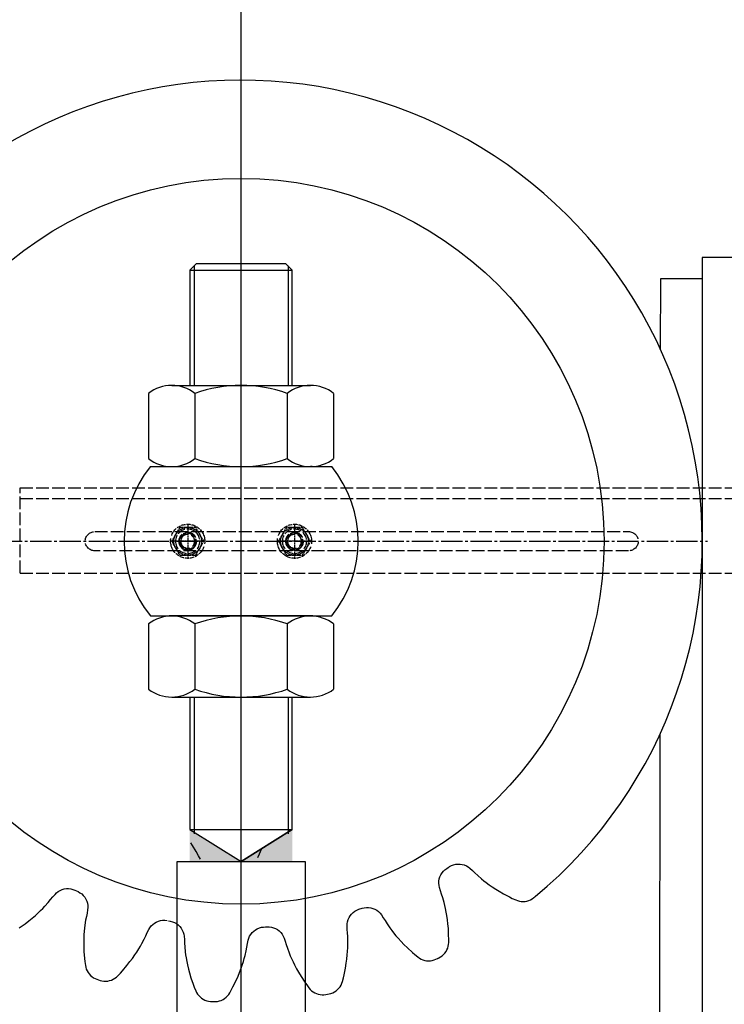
# Model space of a CAD drawing. Header units: millimetres. Extents: x -34725 to 178350, y -13707 to 126150.
# Tile 7 of 256: x -20561 to -20231, y 4304 to 4765. Entities that reach past the tile are written whole.
import ezdxf

# ---------------------------------------------------------------- set-up
doc = ezdxf.new("R2010")
doc.units = ezdxf.units.MM
for name, pattern in [('ACAD_ISO08W100', [36, 24, -3, 6, -3]), ('AM_ISO02W050', [7.5, 6, -1.5]), ('Durchgehend', [0]), ('GEN7', [13.75, 10, -1.25, 1.25, -1.25]), ('GEN7A', [6.875, 5, -0.625, 0.625, -0.625])]:
    doc.linetypes.add(name, pattern=pattern)
doc.layers.get('0').update_dxf_attribs({"linetype": 'CONTINUOUS'})
doc.layers.add('7', color=4, linetype='GEN7')
doc.layers.add('7AN', color=4, linetype='GEN7A')
for name, color, linetype, lineweight in [('AM_0', 7, 'CONTINUOUS', 50), ('AM_3', 6, 'AM_ISO02W050', 25), ('AM_4', 3, 'CONTINUOUS', 25), ('Mittelpunktmarkierung (ISO)', 4, 'Durchgehend', 25)]:
    doc.layers.add(name, color=color, linetype=linetype, lineweight=lineweight)

# ---------------------------------------------------------------- blocks, each defined once
blk = doc.blocks.new('A$C20920A32')
at = {"layer": 'AM_3'}
for p, q in [((695.5, -95), (164, -95)), ((695.5, -135), (695.5, -95)), ((695.5, -100), (164, -100)), ((660.5, -115.5), (410.5, -115.5)), ((410.5, -124.5), (660.5, -124.5)), ((695.5, -135), (164, -135))]:
    blk.add_line(p, q, dxfattribs=at)
at = {"layer": 'AM_3', "ltscale": 0.155015}
for p, q in [((559.49, -120.03), (563.25, -113.53)), ((563.25, -113.53), (570.75, -113.53)), ((570.75, -113.53), (574.5, -120.03)), ((609.49, -120.03), (613.25, -113.53)), ((613.25, -113.53), (620.75, -113.53)), ((620.75, -113.53), (624.5, -120.03)), ((563.25, -126.53), (559.49, -120.03)), ((574.5, -120.03), (570.75, -126.53)), ((613.25, -126.53), (609.49, -120.03)), ((624.5, -120.03), (620.75, -126.53)), ((570.75, -126.53), (563.25, -126.53)), ((620.75, -126.53), (613.25, -126.53))]:
    blk.add_line(p, q, dxfattribs=at)
at = {"layer": 'AM_3', "ltscale": 0.626669}
for centre in [(567, -120.03), (617, -120.03)]:
    blk.add_circle(centre, 5.7, dxfattribs=at)
at = {"layer": 'AM_3'}
for centre, radius in [((567, -120.03), 4.2), ((567, -120.03), 4), ((567, -120.03), 3.23), ((617, -120.03), 4.2), ((617, -120.03), 4), ((617, -120.03), 3.23)]:
    blk.add_circle(centre, radius, dxfattribs=at)
at = {"layer": 'AM_3', "ltscale": 0.603863}
for centre in [(567, -120.03), (617, -120.03)]:
    blk.add_circle(centre, 3.66, dxfattribs=at)
at = {"layer": 'AM_3', "ltscale": 0.320357}
for centre in [(567, -120.03), (617, -120.03)]:
    blk.add_arc(centre, 8, 34.4734, 145.5266, dxfattribs=at)
at = {"layer": 'AM_3', "ltscale": 0.140574}
for centre, start, end in [((567, -120.03), 90, 150), ((567, -120.03), 30, 90), ((617, -120.03), 90, 150), ((617, -120.03), 30, 90), ((567, -120.03), 150, 210), ((567, -120.03), 330, 30), ((617, -120.03), 150, 210), ((617, -120.03), 330, 30), ((567, -120.03), 210, 270), ((567, -120.03), 270, 330), ((617, -120.03), 210, 270), ((617, -120.03), 270, 330)]:
    blk.add_arc(centre, 6.5, start, end, dxfattribs=at)
at = {"layer": 'AM_3'}
for centre, radius, start, end in [((410.5, -120), 4.5, 90, 270), ((567, -120.03), 8, 145.5266, 213.9851), ((567, -120.03), 8, 326.0149, 34.4734), ((617, -120.03), 8, 145.5266, 213.9851), ((617, -120.03), 8, 326.0149, 34.4734), ((660.5, -120), 4.5, 270, 90)]:
    blk.add_arc(centre, radius, start, end, dxfattribs=at)
at = {"layer": 'AM_3', "ltscale": 0.323175}
for centre in [(567, -120.03), (617, -120.03)]:
    blk.add_arc(centre, 8, 213.9851, 326.0149, dxfattribs=at)
at = {"layer": 'Mittelpunktmarkierung (ISO)', "linetype": 'ACAD_ISO08W100', "ltscale": 0.089939}
for p, q in [((567, -111.79), (567, -128.26)), ((617, -111.79), (617, -128.26)), ((558.77, -120.03), (575.23, -120.03)), ((608.77, -120.03), (625.23, -120.03))]:
    blk.add_line(p, q, dxfattribs=at)
blk = doc.blocks.new('VGUU_365615F')
at = {"layer": '7'}
blk.add_line((0, -2552), (0, 9752), dxfattribs=at)

msp = doc.modelspace()

# ---------------------------------------------------------------- linework, layer by layer
for p, q in [((-20448.839, 4374.459), (-20449.628, 4372.78)), ((-20447.849, 4376.565), (-20448.839, 4374.459))]:
    msp.add_line(p, q)
at = {"layer": '7'}
for p, q in [((-20457.319, 2781.395), (-20457.319, 4920.999)), ((-20457.319, 3784.043), (-20457.319, 4920.999)), ((-20679.868, 4520.998), (-20238.958, 4520.998))]:
    msp.add_line(p, q, dxfattribs=at)
at = {"layer": '7AN'}
for p, q in [((-20457.319, 4525.998), (-20457.319, 4623.998)), ((-20457.319, 4417.998), (-20457.319, 4515.998))]:
    msp.add_line(p, q, dxfattribs=at)
at = {"layer": 'AM_4'}
for p, q in [((-19965.32, 4653.999), (-20241.319, 4653.999)), ((-20241.319, 4653.999), (-20241.319, 4053.999)), ((-20478.319, 4650.998), (-20481.319, 4647.998)), ((-20479.319, 4649.998), (-20479.319, 4593.998)), ((-20436.319, 4650.998), (-20478.319, 4650.998)), ((-20433.319, 4647.998), (-20436.319, 4650.998)), ((-20435.319, 4649.998), (-20435.319, 4593.998)), ((-20481.319, 4647.998), (-20433.319, 4647.998)), ((-20481.319, 4647.998), (-20481.319, 4593.998)), ((-20433.319, 4593.998), (-20433.319, 4647.998)), ((-20260.963, 4643.999), (-20261.005, 4611.091)), ((-20241.319, 4643.999), (-20260.963, 4643.999)), ((-20489.804, 4593.998), (-20424.835, 4593.998)), ((-20500.632, 4590.283), (-20500.632, 4559.714)), ((-20478.975, 4590.283), (-20478.975, 4559.714)), ((-20435.663, 4590.283), (-20435.663, 4559.714)), ((-20414.007, 4590.283), (-20414.007, 4559.714)), ((-20499.746, 4555.998), (-20414.893, 4555.998)), ((-20490.631, 4555.998), (-20489.804, 4555.998)), ((-20489.804, 4555.998), (-20424.835, 4555.998)), ((-20424.008, 4555.998), (-20424.835, 4555.998)), ((-20499.746, 4485.998), (-20414.893, 4485.998)), ((-20423.643, 4485.998), (-20490.995, 4485.998)), ((-20489.804, 4485.998), (-20424.835, 4485.998)), ((-20500.632, 4482.283), (-20500.632, 4451.714)), ((-20478.975, 4482.283), (-20478.975, 4451.714)), ((-20435.663, 4482.283), (-20435.663, 4451.714)), ((-20414.007, 4482.283), (-20414.007, 4451.714)), ((-20489.804, 4447.998), (-20424.835, 4447.998)), ((-20481.319, 4447.998), (-20481.319, 4385.998)), ((-20479.319, 4447.998), (-20479.319, 4383.998)), ((-20435.319, 4447.998), (-20435.319, 4383.998)), ((-20433.319, 4385.998), (-20433.319, 4447.998)), ((-20261.237, 4430.402), (-20261.707, 4063.999)), ((-20481.319, 4385.998), (-20433.319, 4385.998)), ((-20481.319, 4385.998), (-20457.319, 4370.998)), ((-20457.319, 4370.998), (-20433.319, 4385.998)), ((-20433.319, 4385.998), (-20457.319, 4370.998)), ((-20480.074, 4378.462), (-20480.841, 4379.721)), ((-20478.37, 4375.703), (-20480.074, 4378.462)), ((-20477.263, 4373.657), (-20478.37, 4375.703)), ((-20476.38, 4372.025), (-20477.263, 4373.657)), ((-20487.319, 3997.999), (-20487.319, 4370.998)), ((-20487.319, 4370.998), (-20427.319, 4370.998)), ((-20427.319, 4370.998), (-20427.319, 3997.999)), ((-20361.831, 4367.144), (-20361.001, 4367.754)), ((-20361.001, 4367.754), (-20360.322, 4368.183)), ((-20360.348, 4368.167), (-20360.28, 4368.21)), ((-20360.28, 4368.21), (-20360.212, 4368.253)), ((-20360.212, 4368.253), (-20360.144, 4368.297)), ((-20360.144, 4368.297), (-20360.076, 4368.34)), ((-20360.076, 4368.34), (-20360.009, 4368.383)), ((-20360.009, 4368.383), (-20359.94, 4368.426)), ((-20359.94, 4368.426), (-20359.873, 4368.469)), ((-20359.873, 4368.469), (-20359.806, 4368.512)), ((-20359.806, 4368.512), (-20359.737, 4368.555)), ((-20359.737, 4368.555), (-20359.67, 4368.599)), ((-20359.67, 4368.599), (-20358.765, 4369.09)), ((-20358.765, 4369.09), (-20357.805, 4369.461)), ((-20357.805, 4369.461), (-20356.806, 4369.704)), ((-20356.806, 4369.704), (-20355.786, 4369.818)), ((-20355.786, 4369.818), (-20354.761, 4369.799)), ((-20354.761, 4369.799), (-20353.748, 4369.649)), ((-20353.748, 4369.649), (-20352.763, 4369.37)), ((-20352.763, 4369.37), (-20351.823, 4368.968)), ((-20351.823, 4368.968), (-20350.944, 4368.448)), ((-20350.944, 4368.448), (-20350.14, 4367.82)), ((-20350.14, 4367.82), (-20348.956, 4366.783)), ((-20364.473, 4362.843), (-20364.178, 4363.824)), ((-20364.178, 4363.824), (-20363.758, 4364.76)), ((-20363.758, 4364.76), (-20363.221, 4365.635)), ((-20363.221, 4365.635), (-20362.575, 4366.434)), ((-20362.575, 4366.434), (-20361.831, 4367.144)), ((-20348.956, 4366.783), (-20347.789, 4365.657)), ((-20347.789, 4365.657), (-20346.488, 4364.435)), ((-20346.488, 4364.435), (-20344.741, 4362.916)), ((-20364.676, 4360.811), (-20364.64, 4361.833)), ((-20364.58, 4359.795), (-20364.676, 4360.811)), ((-20364.64, 4361.833), (-20364.473, 4362.843)), ((-20364.354, 4358.8), (-20364.58, 4359.795)), ((-20363.92, 4357.286), (-20364.354, 4358.8)), ((-20344.741, 4362.916), (-20343.631, 4361.992)), ((-20343.631, 4361.992), (-20342.512, 4361.151)), ((-20342.512, 4361.151), (-20341.1, 4360.092)), ((-20341.1, 4360.092), (-20339.764, 4359.194)), ((-20339.764, 4359.194), (-20338.06, 4358.05)), ((-20546.516, 4353.155), (-20545.5, 4354.418)), ((-20545.5, 4354.418), (-20544.455, 4355.595)), ((-20544.455, 4355.595), (-20543.735, 4356.319)), ((-20543.735, 4356.319), (-20542.929, 4356.944)), ((-20542.929, 4356.944), (-20542.047, 4357.462)), ((-20542.047, 4357.462), (-20541.104, 4357.862)), ((-20541.104, 4357.862), (-20540.118, 4358.137)), ((-20540.118, 4358.137), (-20539.103, 4358.284)), ((-20539.103, 4358.284), (-20538.077, 4358.3)), ((-20538.077, 4358.3), (-20537.056, 4358.183)), ((-20537.056, 4358.183), (-20536.057, 4357.936)), ((-20536.057, 4357.936), (-20535.098, 4357.562)), ((-20535.098, 4357.562), (-20533.672, 4356.891)), ((-20533.672, 4356.891), (-20532.772, 4356.39)), ((-20532.772, 4356.39), (-20531.945, 4355.778)), ((-20531.945, 4355.778), (-20531.204, 4355.066)), ((-20531.204, 4355.066), (-20530.561, 4354.265)), ((-20530.561, 4354.265), (-20530.027, 4353.389)), ((-20363.398, 4355.752), (-20363.92, 4357.286)), ((-20362.846, 4354.054), (-20363.398, 4355.752)), ((-20362.216, 4351.827), (-20362.846, 4354.054)), ((-20338.06, 4358.05), (-20336.467, 4357.1)), ((-20336.467, 4357.1), (-20334.469, 4355.908)), ((-20334.469, 4355.908), (-20331.593, 4354.41)), ((-20331.593, 4354.41), (-20330.289, 4353.721)), ((-20320.964, 4353.54), (-20320.24, 4354.07)), ((-20320.24, 4354.07), (-20320.18, 4354.119)), ((-20320.18, 4354.119), (-20320.119, 4354.169)), ((-20320.119, 4354.169), (-20320.058, 4354.219)), ((-20320.058, 4354.219), (-20319.998, 4354.268)), ((-20319.998, 4354.268), (-20319.937, 4354.318)), ((-20319.937, 4354.318), (-20319.877, 4354.368)), ((-20319.877, 4354.368), (-20319.817, 4354.418)), ((-20319.817, 4354.418), (-20319.757, 4354.468)), ((-20319.757, 4354.468), (-20319.696, 4354.518)), ((-20319.696, 4354.518), (-20319.636, 4354.568)), ((-20550.182, 4348.997), (-20549.196, 4350.053)), ((-20549.196, 4350.053), (-20547.654, 4351.779)), ((-20547.654, 4351.779), (-20546.516, 4353.155)), ((-20530.027, 4353.389), (-20529.611, 4352.453)), ((-20529.611, 4352.453), (-20529.319, 4351.472)), ((-20529.319, 4351.472), (-20529.156, 4350.463)), ((-20529.124, 4349.443), (-20529.223, 4348.427)), ((-20529.156, 4350.463), (-20529.124, 4349.443)), ((-20400.639, 4349.102), (-20399.64, 4349.353)), ((-20399.64, 4349.353), (-20398.618, 4349.473)), ((-20398.618, 4349.473), (-20397.591, 4349.461)), ((-20397.591, 4349.461), (-20396.574, 4349.317)), ((-20396.574, 4349.317), (-20395.585, 4349.044)), ((-20361.851, 4350.429), (-20362.216, 4351.827)), ((-20361.568, 4349.058), (-20361.851, 4350.429)), ((-20330.289, 4353.721), (-20328.679, 4352.993)), ((-20328.679, 4352.993), (-20327.846, 4352.662)), ((-20327.846, 4352.662), (-20326.98, 4352.427)), ((-20326.98, 4352.427), (-20326.095, 4352.29)), ((-20326.095, 4352.29), (-20325.199, 4352.253)), ((-20325.199, 4352.253), (-20324.305, 4352.317)), ((-20324.305, 4352.317), (-20323.423, 4352.48)), ((-20323.423, 4352.48), (-20322.565, 4352.74)), ((-20322.565, 4352.74), (-20321.742, 4353.095)), ((-20321.742, 4353.095), (-20320.964, 4353.54)), ((-20555.215, 4344.387), (-20553.668, 4345.736)), ((-20553.668, 4345.736), (-20552.455, 4346.795)), ((-20552.455, 4346.795), (-20551.187, 4348.023)), ((-20551.187, 4348.023), (-20550.182, 4348.997)), ((-20529.789, 4345.283), (-20530.124, 4343.53)), ((-20529.463, 4346.871), (-20529.789, 4345.283)), ((-20529.223, 4348.427), (-20529.463, 4346.871)), ((-20407.135, 4343.785), (-20406.722, 4344.721)), ((-20406.722, 4344.721), (-20406.191, 4345.598)), ((-20406.191, 4345.598), (-20405.553, 4346.4)), ((-20405.553, 4346.4), (-20404.814, 4347.114)), ((-20404.814, 4347.114), (-20403.99, 4347.728)), ((-20403.99, 4347.728), (-20403.093, 4348.231)), ((-20403.093, 4348.231), (-20402.138, 4348.615)), ((-20402.138, 4348.615), (-20400.639, 4349.102)), ((-20395.585, 4349.044), (-20394.641, 4348.647)), ((-20394.641, 4348.647), (-20393.757, 4348.132)), ((-20393.757, 4348.132), (-20392.947, 4347.508)), ((-20392.947, 4347.508), (-20392.224, 4346.786)), ((-20392.224, 4346.786), (-20391.601, 4345.978)), ((-20391.601, 4345.978), (-20390.712, 4344.679)), ((-20390.712, 4344.679), (-20389.862, 4343.299)), ((-20361.21, 4347.33), (-20361.568, 4349.058)), ((-20360.967, 4345.738), (-20361.21, 4347.33)), ((-20360.656, 4343.709), (-20360.967, 4345.738)), ((-20561.176, 4339.966), (-20558.511, 4341.813)), ((-20558.511, 4341.813), (-20556.677, 4343.245)), ((-20556.677, 4343.245), (-20555.215, 4344.387)), ((-20530.471, 4341.241), (-20530.656, 4339.808)), ((-20530.124, 4343.53), (-20530.471, 4341.241)), ((-20500.583, 4339.121), (-20500.066, 4340.001)), ((-20500.066, 4340.001), (-20499.44, 4340.808)), ((-20499.44, 4340.808), (-20498.715, 4341.528)), ((-20498.715, 4341.528), (-20497.902, 4342.15)), ((-20497.902, 4342.15), (-20497.015, 4342.662)), ((-20497.015, 4342.662), (-20496.069, 4343.057)), ((-20496.069, 4343.057), (-20495.079, 4343.327)), ((-20495.079, 4343.327), (-20494.06, 4343.468)), ((-20494.06, 4343.468), (-20493.032, 4343.477)), ((-20493.032, 4343.477), (-20492.01, 4343.354)), ((-20491.25, 4343.207), (-20490.461, 4343.058)), ((-20490.461, 4343.058), (-20489.465, 4342.797)), ((-20489.465, 4342.797), (-20488.512, 4342.41)), ((-20488.512, 4342.41), (-20487.617, 4341.905)), ((-20487.617, 4341.905), (-20486.796, 4341.289)), ((-20486.796, 4341.289), (-20486.06, 4340.573)), ((-20486.06, 4340.573), (-20485.425, 4339.77)), ((-20448.757, 4339.909), (-20447.763, 4340.173)), ((-20447.763, 4340.173), (-20446.741, 4340.308)), ((-20446.741, 4340.308), (-20445.939, 4340.357)), ((-20445.168, 4340.407), (-20444.138, 4340.402)), ((-20444.138, 4340.402), (-20443.118, 4340.264)), ((-20443.118, 4340.264), (-20442.126, 4339.997)), ((-20442.126, 4339.997), (-20441.178, 4339.604)), ((-20407.612, 4340.776), (-20407.583, 4341.796)), ((-20407.568, 4339.202), (-20407.612, 4340.776)), ((-20407.583, 4341.796), (-20407.423, 4342.804)), ((-20407.423, 4342.804), (-20407.135, 4343.785)), ((-20389.862, 4343.299), (-20388.905, 4341.791)), ((-20388.905, 4341.791), (-20387.592, 4339.885)), ((-20360.475, 4341.864), (-20360.656, 4343.709)), ((-20360.249, 4339.548), (-20360.475, 4341.864)), ((-20530.904, 4336.654), (-20530.946, 4335.044)), ((-20530.765, 4338.413), (-20530.904, 4336.654)), ((-20530.656, 4339.808), (-20530.765, 4338.413)), ((-20502.733, 4334.63), (-20501.973, 4336.245)), ((-20501.973, 4336.245), (-20501.303, 4337.721)), ((-20501.303, 4337.721), (-20500.583, 4339.121)), ((-20485.425, 4339.77), (-20484.898, 4338.892)), ((-20484.898, 4338.892), (-20484.488, 4337.956)), ((-20484.488, 4337.956), (-20484.203, 4336.975)), ((-20484.203, 4336.975), (-20484.047, 4335.967)), ((-20484.047, 4335.967), (-20483.893, 4334.401)), ((-20453.712, 4335.056), (-20453.306, 4335.993)), ((-20453.306, 4335.993), (-20452.782, 4336.872)), ((-20452.782, 4336.872), (-20452.149, 4337.676)), ((-20452.149, 4337.676), (-20451.418, 4338.393)), ((-20451.418, 4338.393), (-20450.599, 4339.011)), ((-20450.599, 4339.011), (-20449.707, 4339.519)), ((-20449.707, 4339.519), (-20448.757, 4339.909)), ((-20441.178, 4339.604), (-20440.288, 4339.094)), ((-20440.288, 4339.094), (-20439.472, 4338.474)), ((-20439.472, 4338.474), (-20438.743, 4337.755)), ((-20438.743, 4337.755), (-20438.114, 4336.949)), ((-20438.114, 4336.949), (-20437.594, 4336.071)), ((-20437.594, 4336.071), (-20437.191, 4335.133)), ((-20407.444, 4337.586), (-20407.568, 4339.202)), ((-20407.332, 4335.804), (-20407.444, 4337.586)), ((-20407.274, 4333.49), (-20407.332, 4335.804)), ((-20387.592, 4339.885), (-20386.746, 4338.714)), ((-20386.746, 4338.714), (-20385.871, 4337.622)), ((-20385.871, 4337.622), (-20384.767, 4336.244)), ((-20384.767, 4336.244), (-20383.696, 4335.042)), ((-20360.117, 4336.307), (-20360.249, 4339.548)), ((-20360.049, 4334.835), (-20360.117, 4336.307)), ((-20530.946, 4335.044), (-20531, 4332.992)), ((-20531, 4332.992), (-20530.948, 4331.138)), ((-20530.948, 4331.138), (-20530.883, 4328.812)), ((-20505.221, 4330.113), (-20504.489, 4331.306)), ((-20504.489, 4331.306), (-20503.798, 4332.574)), ((-20503.798, 4332.574), (-20502.733, 4334.63)), ((-20483.893, 4334.401), (-20483.813, 4332.781)), ((-20483.813, 4332.781), (-20483.702, 4330.999)), ((-20483.702, 4330.999), (-20483.469, 4328.697)), ((-20454.958, 4329.191), (-20454.624, 4330.945)), ((-20454.624, 4330.945), (-20454.342, 4332.541)), ((-20454.342, 4332.541), (-20453.993, 4334.076)), ((-20453.993, 4334.076), (-20453.712, 4335.056)), ((-20437.191, 4335.133), (-20436.653, 4333.654)), ((-20436.653, 4333.654), (-20436.174, 4332.106)), ((-20436.174, 4332.106), (-20435.622, 4330.407)), ((-20407.336, 4330.647), (-20407.27, 4332.046)), ((-20407.27, 4332.046), (-20407.274, 4333.49)), ((-20383.696, 4335.042), (-20382.331, 4333.51)), ((-20382.331, 4333.51), (-20381.023, 4332.194)), ((-20381.023, 4332.194), (-20379.384, 4330.543)), ((-20360.541, 4330.43), (-20360.287, 4331.29)), ((-20360.287, 4331.29), (-20360.132, 4332.173)), ((-20360.132, 4332.173), (-20360.076, 4333.068)), ((-20360.076, 4333.068), (-20360.049, 4334.835)), ((-20530.883, 4328.812), (-20530.606, 4325.581)), ((-20508.218, 4325.59), (-20507.056, 4327.281)), ((-20507.056, 4327.281), (-20506.143, 4328.608)), ((-20506.143, 4328.608), (-20505.221, 4330.113)), ((-20483.469, 4328.697), (-20483.292, 4327.263)), ((-20483.292, 4327.263), (-20483.051, 4325.884)), ((-20455.833, 4325.535), (-20455.478, 4326.935)), ((-20455.478, 4326.935), (-20454.958, 4329.191)), ((-20435.622, 4330.407), (-20434.823, 4328.235)), ((-20434.823, 4328.235), (-20434.296, 4326.89)), ((-20434.296, 4326.89), (-20433.72, 4325.614)), ((-20407.783, 4325.24), (-20407.579, 4327.282)), ((-20407.579, 4327.282), (-20407.419, 4328.885)), ((-20407.419, 4328.885), (-20407.336, 4330.647)), ((-20379.384, 4330.543), (-20376.971, 4328.377)), ((-20376.971, 4328.377), (-20375.881, 4327.385)), ((-20375.881, 4327.385), (-20374.502, 4326.28)), ((-20374.502, 4326.28), (-20373.777, 4325.752)), ((-20364.643, 4325.89), (-20363.856, 4326.32)), ((-20363.856, 4326.32), (-20363.122, 4326.835)), ((-20363.122, 4326.835), (-20362.451, 4327.428)), ((-20362.451, 4327.428), (-20361.849, 4328.093)), ((-20361.849, 4328.093), (-20361.326, 4328.822)), ((-20361.326, 4328.822), (-20360.889, 4329.604)), ((-20360.889, 4329.604), (-20360.541, 4330.43)), ((-20530.606, 4325.581), (-20530.49, 4324.112)), ((-20530.49, 4324.112), (-20530.242, 4322.362)), ((-20530.242, 4322.362), (-20530.075, 4321.481)), ((-20512.892, 4319.825), (-20510.769, 4322.277)), ((-20510.769, 4322.277), (-20509.349, 4324.12)), ((-20509.349, 4324.12), (-20508.218, 4325.59)), ((-20483.051, 4325.884), (-20482.748, 4324.145)), ((-20482.748, 4324.145), (-20482.388, 4322.576)), ((-20482.388, 4322.576), (-20481.93, 4320.575)), ((-20457.317, 4320.999), (-20456.764, 4322.51)), ((-20456.764, 4322.51), (-20456.245, 4324.197)), ((-20456.245, 4324.197), (-20455.833, 4325.535)), ((-20433.72, 4325.614), (-20432.993, 4324.006)), ((-20432.993, 4324.006), (-20432.255, 4322.575)), ((-20432.255, 4322.575), (-20431.313, 4320.752)), ((-20408.424, 4321.108), (-20408.067, 4323.407)), ((-20408.067, 4323.407), (-20407.783, 4325.24)), ((-20373.777, 4325.752), (-20372.998, 4325.309)), ((-20372.998, 4325.309), (-20372.174, 4324.956)), ((-20372.174, 4324.956), (-20371.315, 4324.697)), ((-20371.315, 4324.697), (-20370.433, 4324.537)), ((-20370.433, 4324.537), (-20369.539, 4324.475)), ((-20369.539, 4324.475), (-20368.643, 4324.515)), ((-20368.643, 4324.515), (-20367.758, 4324.654)), ((-20367.758, 4324.654), (-20366.892, 4324.891)), ((-20366.892, 4324.891), (-20366.06, 4325.224)), ((-20366.06, 4325.224), (-20365.35, 4325.556)), ((-20365.35, 4325.556), (-20365.28, 4325.589)), ((-20365.28, 4325.589), (-20365.209, 4325.623)), ((-20365.209, 4325.623), (-20365.139, 4325.656)), ((-20365.139, 4325.656), (-20365.067, 4325.689)), ((-20365.067, 4325.689), (-20364.997, 4325.723)), ((-20364.997, 4325.723), (-20364.926, 4325.756)), ((-20364.926, 4325.756), (-20364.855, 4325.79)), ((-20364.855, 4325.79), (-20364.785, 4325.823)), ((-20364.785, 4325.823), (-20364.714, 4325.857)), ((-20364.714, 4325.857), (-20364.643, 4325.89)), ((-20530.075, 4321.481), (-20529.809, 4320.624)), ((-20529.809, 4320.624), (-20529.451, 4319.803)), ((-20529.451, 4319.803), (-20529.002, 4319.027)), ((-20529.002, 4319.027), (-20528.47, 4318.306)), ((-20528.47, 4318.306), (-20527.859, 4317.649)), ((-20527.859, 4317.649), (-20527.18, 4317.065)), ((-20527.18, 4317.065), (-20526.438, 4316.56)), ((-20515.732, 4316.821), (-20515.079, 4317.435)), ((-20515.079, 4317.435), (-20513.849, 4318.705)), ((-20513.849, 4318.705), (-20512.892, 4319.825)), ((-20481.93, 4320.575), (-20481.418, 4318.792)), ((-20481.418, 4318.792), (-20480.777, 4316.555)), ((-20459.67, 4315.228), (-20458.754, 4317.366)), ((-20458.754, 4317.366), (-20458.022, 4319.071)), ((-20458.022, 4319.071), (-20457.317, 4320.999)), ((-20431.313, 4320.752), (-20430.375, 4319.152)), ((-20430.375, 4319.152), (-20429.197, 4317.145)), ((-20429.197, 4317.145), (-20427.398, 4314.447)), ((-20409.401, 4316.493), (-20409.102, 4317.937)), ((-20409.102, 4317.937), (-20408.424, 4321.108)), ((-20526.438, 4316.56), (-20525.646, 4316.141)), ((-20525.646, 4316.141), (-20524.811, 4315.814)), ((-20524.811, 4315.814), (-20523.322, 4315.33)), ((-20523.322, 4315.33), (-20522.455, 4315.104)), ((-20522.455, 4315.104), (-20521.567, 4314.977)), ((-20521.567, 4314.977), (-20520.671, 4314.949)), ((-20520.671, 4314.949), (-20519.777, 4315.023)), ((-20519.777, 4315.023), (-20518.897, 4315.196)), ((-20518.897, 4315.196), (-20518.043, 4315.466)), ((-20518.043, 4315.466), (-20517.223, 4315.83)), ((-20517.223, 4315.83), (-20516.45, 4316.283)), ((-20516.45, 4316.283), (-20515.732, 4316.821)), ((-20480.777, 4316.555), (-20479.706, 4313.495)), ((-20479.706, 4313.495), (-20479.227, 4312.1)), ((-20461.765, 4311.002), (-20461.116, 4312.325)), ((-20461.116, 4312.325), (-20459.67, 4315.228)), ((-20427.398, 4314.447), (-20426.589, 4313.215)), ((-20426.589, 4313.215), (-20425.528, 4311.801)), ((-20411.515, 4311.635), (-20410.973, 4312.349)), ((-20410.973, 4312.349), (-20410.514, 4313.119)), ((-20410.514, 4313.119), (-20410.143, 4313.935)), ((-20410.143, 4313.935), (-20409.867, 4314.788)), ((-20409.867, 4314.788), (-20409.401, 4316.493)), ((-20479.227, 4312.1), (-20478.552, 4310.467)), ((-20478.552, 4310.467), (-20478.171, 4309.655)), ((-20478.171, 4309.655), (-20477.701, 4308.892)), ((-20477.701, 4308.892), (-20477.148, 4308.186)), ((-20477.148, 4308.186), (-20476.521, 4307.546)), ((-20464.318, 4307.379), (-20463.681, 4308.01)), ((-20463.681, 4308.01), (-20463.12, 4308.709)), ((-20463.12, 4308.709), (-20462.64, 4309.466)), ((-20462.64, 4309.466), (-20461.765, 4311.002)), ((-20425.528, 4311.801), (-20424.957, 4311.11)), ((-20424.957, 4311.11), (-20424.312, 4310.487)), ((-20424.312, 4310.487), (-20423.602, 4309.94)), ((-20423.602, 4309.94), (-20422.835, 4309.476)), ((-20422.835, 4309.476), (-20422.02, 4309.101)), ((-20422.02, 4309.101), (-20421.17, 4308.819)), ((-20421.17, 4308.819), (-20420.292, 4308.634)), ((-20420.292, 4308.634), (-20419.399, 4308.549)), ((-20419.399, 4308.549), (-20418.503, 4308.564)), ((-20418.503, 4308.564), (-20417.614, 4308.679)), ((-20417.614, 4308.679), (-20416.076, 4308.972)), ((-20416.076, 4308.972), (-20415.207, 4309.193)), ((-20415.207, 4309.193), (-20414.368, 4309.509)), ((-20414.368, 4309.509), (-20413.569, 4309.917)), ((-20413.569, 4309.917), (-20412.822, 4310.411)), ((-20412.822, 4310.411), (-20412.135, 4310.987)), ((-20412.135, 4310.987), (-20411.515, 4311.635)), ((-20476.521, 4307.546), (-20475.826, 4306.98)), ((-20475.826, 4306.98), (-20475.071, 4306.495)), ((-20475.071, 4306.495), (-20474.267, 4306.098)), ((-20474.267, 4306.098), (-20473.425, 4305.793)), ((-20473.425, 4305.793), (-20472.553, 4305.585)), ((-20472.553, 4305.585), (-20471.663, 4305.475)), ((-20471.663, 4305.475), (-20470.1, 4305.377)), ((-20470.1, 4305.377), (-20469.204, 4305.374)), ((-20469.204, 4305.374), (-20468.312, 4305.472)), ((-20468.312, 4305.472), (-20467.438, 4305.668)), ((-20467.438, 4305.668), (-20466.591, 4305.962)), ((-20466.591, 4305.962), (-20465.782, 4306.348)), ((-20465.782, 4306.348), (-20465.021, 4306.822)), ((-20465.021, 4306.822), (-20464.318, 4307.379))]:
    msp.add_line(p, q, dxfattribs=at)
msp.add_circle((-20457.319, 4520.998), 170, dxfattribs=at)
for centre, radius, start, end in [((-20457.319, 4520.998), 216, 309.59876, 136.79871), ((-20489.804, 4576.363), 17.636, 90, 127.87888), ((-20489.804, 4576.363), 17.636, 52.12112, 90), ((-20457.319, 4529.03), 64.969, 70.52878, 109.47122), ((-20424.835, 4576.363), 17.636, 90, 127.87888), ((-20424.835, 4576.363), 17.636, 52.12112, 90), ((-20489.804, 4573.634), 17.636, 232.12112, 270), ((-20489.804, 4573.634), 17.636, 270, 307.87888), ((-20457.319, 4620.967), 64.969, 250.52878, 289.47122), ((-20424.835, 4573.634), 17.636, 232.12112, 270), ((-20424.835, 4573.634), 17.636, 270, 307.87888), ((-20456.513, 4520.998), 55.625, 141.00748, 218.99252), ((-20458.126, 4520.998), 55.625, 321.00748, 38.99252), ((-22209.567, -4599.966), 9106.754, 79.125908, 79.125908), ((-20489.804, 4468.363), 17.636, 90, 127.87888), ((-20489.804, 4468.363), 17.636, 52.12112, 90), ((-20457.319, 4421.03), 64.969, 70.52878, 109.47122), ((-20424.835, 4468.363), 17.636, 90, 127.87888), ((-20424.835, 4468.363), 17.636, 52.12112, 90), ((-20489.804, 4465.634), 17.636, 232.12112, 270), ((-20489.804, 4465.634), 17.636, 270, 307.87888), ((-20457.319, 4512.967), 64.969, 250.52878, 289.47122), ((-20424.835, 4465.634), 17.636, 232.12112, 270), ((-20424.835, 4465.634), 17.636, 270, 307.87888), ((-20470.169, 4712.208), 372.64, 273.72586, 273.84454)]:
    msp.add_arc(centre, radius, start, end, dxfattribs=at)
for points in [[(-20481.319, 4370.998), (-20457.319, 4370.998), (-20481.319, 4385.998)], [(-20433.319, 4370.998), (-20457.319, 4370.998), (-20433.319, 4385.998)]]:
    msp.add_solid(points, dxfattribs=at)

# ---------------------------------------------------------------- block references
at = {"xscale": 0.25, "yscale": 0.25, "zscale": 0.25}
msp.add_blockref('VGUU_365615F', (-20457.319, 2870.999), dxfattribs=at)
at = {"layer": 'AM_0', "xscale": -1}
msp.add_blockref('A$C20920A32', (-19865.32, 4641.026), dxfattribs=at)

doc.saveas('drawing.dxf')
